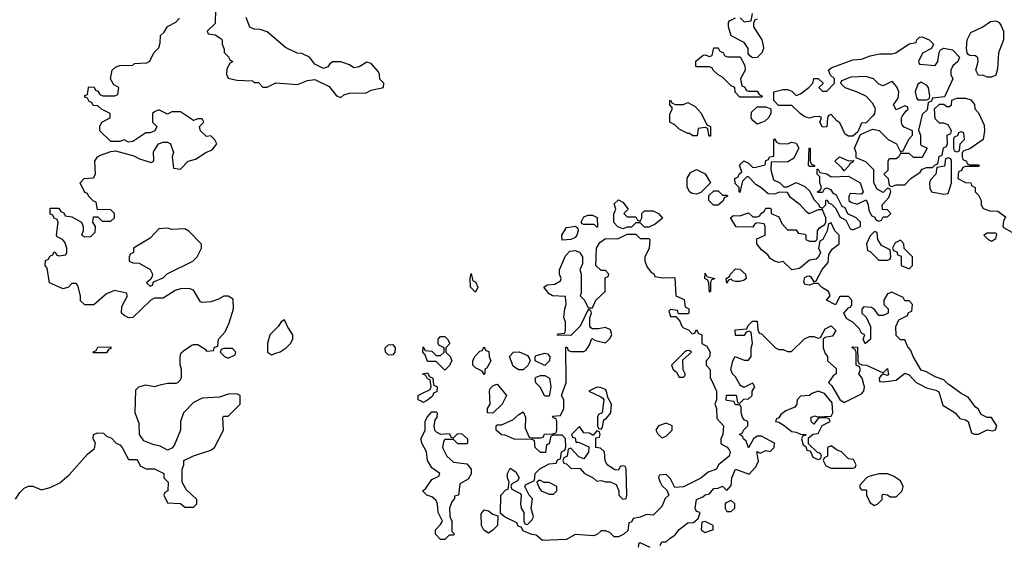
# Model space of a CAD drawing. Header units: inches. Extents: x 2348352 to 2479776, y 460422 to 613655.
# Tile 100 of 256: x 2418149 to 2422689, y 509263 to 511683. Entities that reach past the tile are written whole.
import ezdxf

# ---------------------------------------------------------------- set-up
doc = ezdxf.new("R2010")
doc.units = ezdxf.units.IN
doc.header["$MEASUREMENT"] = 0
for name, color, linetype in [('C4510', 7, 'Continuous'), ('C4511', 7, 'Continuous'), ('C4520', 7, 'Continuous'), ('C4521', 7, 'Continuous')]:
    doc.layers.add(name, color=color, linetype=linetype)

msp = doc.modelspace()

# ---------------------------------------------------------------- linework, layer by layer
at = {"layer": 'C4510', "color": 4}
for points, elevation in [([(2418130, 509472), (2418150, 509502), (2418170, 509522), (2418190, 509532), (2418210, 509532), (2418250, 509514), (2418290, 509524.7), (2418333.6, 509546.4), (2418376.5, 509583.5), (2418461.2, 509678.8), (2418494.6, 509705.4), (2418498, 509730), (2418488, 509750), (2418488.7, 509770), (2418510, 509778), (2418535.3, 509775.3), (2418550, 509762), (2418572.7, 509752.7), (2418594, 509730), (2418610, 509722), (2418622, 509710), (2418650, 509654), (2418690, 509654), (2418704.7, 509624.7), (2418731.6, 509611.6), (2418771.3, 509611.3), (2418814, 509590), (2418814, 509570), (2418834, 509550), (2418832, 509510), (2418818, 509502), (2418814, 509490), (2418830, 509454), (2418890, 509452), (2418910, 509434), (2418950, 509434), (2418966, 509450), (2418966, 509470), (2418916.4, 509516.4), (2418898, 509550), (2418898, 509610), (2418906, 509630), (2418906, 509650), (2418950, 509672), (2419030, 509698), (2419048, 509710), (2419088, 509790), (2419086, 509850), (2419090, 509854), (2419110, 509854), (2419166, 509910), (2419166, 509950), (2419150, 509958), (2419110, 509955.3), (2419070, 509942), (2418990, 509938), (2418950, 509918), (2418904.7, 509870), (2418891, 509830), (2418890.6, 509789.4), (2418861, 509719), (2418850, 509706), (2418830, 509698), (2418796.5, 509716.5), (2418763.1, 509723.1), (2418721.2, 509741.2), (2418702, 509770), (2418700.4, 509820.4), (2418682, 509870), (2418684.1, 509975.9), (2418698, 509990), (2418730, 509998.8), (2418770, 509991.3), (2418803.6, 510000)], 88), ([(2420000, 509923), (2419986, 509930), (2419986, 509950), (2420000, 509957)], 84), ([(2420000, 509746), (2419999, 509750), (2420000, 509752.1)], 84)]:
    msp.add_lwpolyline(points, dxfattribs=dict(at, elevation=elevation))
at = {"layer": 'C4511', "color": 4, "elevation": 88}
for points in [[(2419052, 511730), (2419050, 511666), (2419014, 511630), (2419018, 511618), (2419050, 511614), (2419076.9, 511596.9), (2419082, 511590), (2419082, 511570), (2419092, 511548), (2419092, 511532), (2419114, 511510), (2419118, 511498), (2419132, 511490), (2419118, 511482), (2419103.6, 511456.4), (2419102, 511430), (2419110, 511414), (2419150, 511404.7), (2419222, 511402), (2419230, 511394), (2419250, 511394), (2419270, 511372), (2419290, 511372), (2419330, 511392), (2419430, 511384.7), (2419476.5, 511403.5), (2419510, 511406.8), (2419575.3, 511375.3), (2419610, 511332), (2419630, 511324.7), (2419644, 511336), (2419670, 511344.7), (2419746, 511346), (2419770, 511358), (2419826, 511370), (2419828, 511390), (2419809.3, 511409.3), (2419808.7, 511430), (2419803.1, 511443.1), (2419770, 511482), (2419750, 511488), (2419714.4, 511465.6), (2419690, 511462), (2419670, 511475.3), (2419630, 511488.7), (2419591.6, 511488.4), (2419579.6, 511480.4), (2419570, 511466), (2419550, 511458), (2419510, 511478), (2419486, 511510), (2419450, 511528), (2419428.4, 511528.4), (2419374.6, 511554.6), (2419290, 511628), (2419258, 511638), (2419230, 511639), (2419210, 511648.7), (2419193.2, 511693.2)], [(2418803.6, 510000), (2418830, 510006.8), (2418870, 510006), (2418878, 510010), (2418890, 510022), (2418894.6, 510034.6), (2418895.3, 510070), (2418888.4, 510091.6), (2418888.4, 510131.6), (2418894, 510146), (2418904, 510156), (2418940.2, 510179.8), (2418950, 510184.7), (2418970, 510184.7), (2419003.6, 510163.6), (2419010, 510154), (2419042, 510158), (2419048, 510172), (2419062, 510178), (2419066, 510210), (2419096.4, 510243.6), (2419114.6, 510285.4), (2419135.3, 510350), (2419133.6, 510393.6), (2419110, 510408.7), (2419090, 510408.7), (2419066.4, 510393.6), (2419030, 510382), (2418990, 510378), (2418982, 510382), (2418950, 510435.3), (2418930, 510444), (2418890, 510442), (2418866.4, 510433.6), (2418810, 510398), (2418770, 510398), (2418754, 510390), (2418670.9, 510309.1), (2418650, 510308), (2418630, 510318), (2418618, 510330), (2418620.4, 510359.6), (2418646, 510410), (2418642, 510422), (2418585.4, 510434.6), (2418550, 510418), (2418491.6, 510368.4), (2418450, 510368), (2418430, 510386), (2418428.7, 510410), (2418416.4, 510456.4), (2418410, 510466), (2418390, 510466), (2418374, 510450), (2418350, 510442), (2418286, 510470), (2418276.4, 510536.4), (2418266, 510550), (2418267.3, 510572.7), (2418282, 510578), (2418287.3, 510592.7), (2418302, 510598), (2418307.3, 510612.7), (2418314, 510610), (2418318, 510598), (2418330, 510594), (2418362, 510598), (2418366, 510610), (2418366, 510630), (2418356.4, 510656.4), (2418346, 510670), (2418322, 510682), (2418318, 510690), (2418326, 510750), (2418322, 510762), (2418308, 510768), (2418302, 510782), (2418290, 510786), (2418290, 510814), (2418330, 510814), (2418338, 510798), (2418352.7, 510792.7), (2418358, 510778), (2418390, 510774), (2418434, 510750), (2418442, 510730), (2418442, 510710), (2418434, 510690), (2418450, 510682), (2418476.4, 510683.6), (2418496.4, 510703.6), (2418498, 510730), (2418486, 510750), (2418490, 510774), (2418510, 510774), (2418530, 510754), (2418570, 510754), (2418586, 510770), (2418586, 510790), (2418570, 510806), (2418507.3, 510807.3), (2418502, 510842), (2418490, 510846), (2418468, 510868), (2418462, 510882), (2418450, 510886), (2418428, 510930), (2418446, 510950), (2418490, 510954), (2418498, 510970), (2418495.3, 511030), (2418508, 511050), (2418520.9, 511059.1), (2418570, 511076), (2418590, 511078), (2418674.8, 511054.8), (2418701.4, 511041.4), (2418755.3, 511024.7), (2418768, 511032), (2418766.6, 511073.4), (2418789, 511110), (2418810, 511119.1), (2418830, 511118.8), (2418844.7, 511110), (2418858.8, 511070), (2418851.3, 511050), (2418858, 510998), (2418890, 510994), (2418926, 511030), (2418960.2, 511039.8), (2419008, 511070), (2419037.2, 511082.8), (2419058, 511110), (2419048.9, 511128.9), (2419030, 511148), (2419010, 511144), (2418982, 511170), (2418978, 511190), (2418998, 511210), (2418990, 511226), (2418970, 511226), (2418950, 511218), (2418890, 511258), (2418850, 511258), (2418830, 511248), (2418790, 511268), (2418770, 511258), (2418762, 511250), (2418762, 511210), (2418782, 511190), (2418772, 511170), (2418750, 511162), (2418730, 511162), (2418670, 511122), (2418650, 511119), (2418630, 511128.7), (2418610, 511122), (2418570, 511122), (2418518, 511170), (2418518, 511190), (2418528, 511210), (2418566, 511230), (2418566, 511250), (2418526, 511270), (2418510, 511286), (2418487.3, 511287.3), (2418482, 511302), (2418470, 511306), (2418462, 511322), (2418450, 511326), (2418450, 511334), (2418462, 511338), (2418466, 511370), (2418470, 511374), (2418492.7, 511372.7), (2418498, 511358), (2418510, 511354), (2418518, 511338), (2418532.7, 511332.7), (2418587.3, 511332.7), (2418602, 511338), (2418606, 511370), (2418583.1, 511383.1), (2418568, 511410), (2418575.3, 511450), (2418590, 511464.7), (2418610, 511472), (2418670, 511474), (2418678, 511482), (2418735.3, 511484.7), (2418748.4, 511491.6), (2418768, 511530), (2418790, 511554), (2418796.4, 511576.4), (2418798, 511610), (2418814.6, 511625.4), (2418830, 511652), (2418868.4, 511671.6), (2418886, 511690)]]:
    msp.add_lwpolyline(points, dxfattribs=at)
at = {"layer": 'C4511', "color": 4}
for points, elevation in [([(2418830, 510722), (2418790, 510718), (2418750, 510675.3), (2418674, 510630), (2418674, 510610), (2418658, 510602), (2418654, 510590), (2418654, 510570), (2418670, 510562), (2418699.6, 510559.6), (2418751.3, 510531.3), (2418762, 510510), (2418759.6, 510500.4), (2418754, 510486), (2418734, 510470), (2418750, 510454), (2418762, 510458), (2418766, 510474), (2418810, 510492), (2418828.7, 510511.3), (2418948, 510570), (2418968, 510590), (2418988, 510630), (2418987.3, 510647.3), (2418928.4, 510708.4), (2418910, 510718), (2418850, 510715.3)], 88), ([(2419370, 510298), (2419354, 510290), (2419342, 510270), (2419302, 510230), (2419292, 510190), (2419292, 510150), (2419310, 510138), (2419330, 510144.7), (2419350, 510151.3), (2419378, 510170), (2419398, 510190), (2419408.7, 510210), (2419408.7, 510230), (2419384.7, 510264.7)], 88), ([(2418490, 510146), (2418486, 510150), (2418502, 510158), (2418510, 510172), (2418570, 510174), (2418570, 510166), (2418558, 510162), (2418550, 510146)], 88), ([(2419130, 510166), (2419090, 510166), (2419078, 510162), (2419074, 510150), (2419094, 510130), (2419110, 510122), (2419142, 510138), (2419146, 510150)], 88), ([(2419850, 510135.3), (2419835.3, 510150), (2419834, 510170), (2419850, 510182.8), (2419870, 510184.7), (2419881, 510170), (2419878, 510150), (2419870, 510138)], 84)]:
    msp.add_lwpolyline(points, close=True, dxfattribs=dict(at, elevation=elevation))
at = {"layer": 'C4520', "color": 4, "elevation": 84}
for points in [[(2420057.7, 510000), (2420058, 509998), (2420074, 509990), (2420072.7, 509967.3), (2420058, 509962), (2420052.7, 509947.3), (2420030, 509928), (2420010, 509918), (2420000, 509923)], [(2420000, 509957), (2420042, 509978), (2420046, 509990), (2420044.8, 510000)], [(2420351.7, 510000), (2420394, 509950), (2420374, 509910), (2420330, 509868), (2420306, 509870), (2420306, 509890), (2420318, 509910), (2420315.3, 509970), (2420318, 509982), (2420330, 509994), (2420345, 510000)], [(2421348, 510000), (2421362, 509970), (2421362, 509930), (2421354, 509910), (2421362, 509890), (2421363.6, 509843.6), (2421394, 509810), (2421391.3, 509770), (2421382, 509750), (2421382, 509730), (2421384.7, 509724.7), (2421411.1, 509711.1), (2421419.8, 509699.8), (2421424.7, 509690), (2421421, 509670), (2421371.3, 509630), (2421362, 509610), (2421323.6, 509596.4), (2421290, 509569), (2421210, 509528.7), (2421170, 509526), (2421150, 509566), (2421130, 509586), (2421098, 509582), (2421094, 509570), (2421102, 509550), (2421110, 509534), (2421132.7, 509512.7), (2421142, 509490), (2421126, 509474), (2421110, 509438), (2421070, 509398), (2421039.6, 509400.4), (2421010, 509388), (2420978, 509382), (2420970, 509366), (2420958, 509362), (2420952.7, 509327.3), (2420934, 509310), (2420910, 509298), (2420890, 509298), (2420870, 509318), (2420850, 509326), (2420830, 509326), (2420814, 509310), (2420796.9, 509303.1), (2420710, 509308), (2420670, 509285.2), (2420560.4, 509280.4), (2420530, 509306), (2420510, 509308), (2420470, 509326), (2420462, 509342), (2420447.3, 509347.3), (2420442, 509362), (2420388, 509388), (2420366, 509406), (2420368, 509490), (2420390, 509514), (2420402, 509518), (2420406, 509550), (2420398, 509570), (2420398, 509590), (2420410, 509614), (2420436.9, 509596.9), (2420452, 509570), (2420443.6, 509556.4), (2420418, 509542), (2420414, 509530), (2420418, 509518), (2420458, 509498), (2420462, 509490), (2420458, 509450), (2420462, 509430), (2420474, 509410), (2420474, 509370), (2420478, 509358), (2420490, 509354), (2420510, 509374), (2420518, 509390), (2420508, 509428), (2420513.6, 509473.6), (2420498, 509490), (2420478, 509530), (2420482, 509538), (2420522, 509558), (2420526, 509590), (2420548, 509612), (2420590, 509634), (2420622, 509638), (2420630, 509654), (2420642, 509658), (2420648, 509690), (2420662, 509698), (2420667.3, 509712.7), (2420666, 509750), (2420650, 509766), (2420610, 509766), (2420598, 509762), (2420590, 509726), (2420578, 509722), (2420572.7, 509687.3), (2420550, 509686), (2420526, 509710), (2420522, 509742), (2420510, 509746), (2420428.9, 509748.9), (2420387.3, 509767.3), (2420370, 509768), (2420346, 509790), (2420346, 509810), (2420350, 509814), (2420370, 509814), (2420423.1, 509836.9), (2420450, 509862), (2420470, 509874), (2420482, 509850), (2420479.6, 509799.6), (2420498, 509758), (2420510, 509754), (2420550, 509754), (2420562, 509758), (2420568.4, 509771.6), (2420607.3, 509772.7), (2420622, 509778), (2420626, 509790), (2420626, 509830), (2420622, 509842), (2420610, 509846), (2420606, 509854), (2420642, 509858), (2420658, 509890), (2420658, 509930), (2420648, 509950), (2420665.2, 510000)], [(2420596.5, 510000), (2420598, 509990), (2420590, 509946), (2420570, 509946), (2420548.4, 509988.4), (2420536.8, 510000)], [(2421102, 509258), (2421110, 509274), (2421130, 509274), (2421148, 509292), (2421170, 509304.7), (2421190, 509331), (2421230, 509362), (2421256.4, 509363.6), (2421278, 509382), (2421286, 509410), (2421270, 509415.3), (2421263.7, 509430), (2421269.5, 509470.5), (2421298.3, 509481.7), (2421310, 509491), (2421330, 509496), (2421350, 509521), (2421370, 509522), (2421390, 509532), (2421410, 509512), (2421430, 509534), (2421433.2, 509570), (2421449.5, 509610.5), (2421512.5, 509587.5), (2421541.5, 509618.5), (2421555.5, 509644.5), (2421548.4, 509691.6), (2421563.6, 509683.6), (2421590, 509696), (2421610, 509692), (2421628, 509710), (2421628.7, 509730), (2421570, 509762), (2421550, 509762), (2421532, 509750), (2421510, 509708.7), (2421499, 509739), (2421486, 509750), (2421482, 509762), (2421468, 509770), (2421482, 509778), (2421486, 509790), (2421506, 509810), (2421506, 509830), (2421490, 509838), (2421482, 509850), (2421475.3, 509870), (2421475.3, 509895.3), (2421470, 509906), (2421450, 509906), (2421442, 509922), (2421410, 509926), (2421406, 509930), (2421408, 509952), (2421452, 509952), (2421458, 509918), (2421470, 509914), (2421487.3, 509932.7), (2421510, 509934), (2421526, 509950), (2421526, 509970), (2421538, 509990), (2421533, 510000)], [(2421516.3, 510000), (2421487.3, 509987.3), (2421470, 509998), (2421468.9, 510000)], [(2421888, 510000), (2421894, 509994), (2421930.7, 509930.7), (2421950, 509918), (2422030, 509958), (2422042, 509970), (2422044, 509990), (2422041.3, 510000)], [(2422300.9, 510000), (2422330, 509984.7), (2422374, 509974), (2422386.8, 509966.8), (2422405.4, 509905.4), (2422462, 509870), (2422484, 509844), (2422510, 509838), (2422522, 509830), (2422538, 509778), (2422550, 509771.3), (2422570, 509771.3), (2422610, 509791.3), (2422634, 509786), (2422648.4, 509791.6), (2422655.3, 509810), (2422630, 509848), (2422610, 509848), (2422582, 509862), (2422568.4, 509888.4), (2422556.4, 509896.4), (2422522, 509942), (2422490, 509959), (2422432.8, 510000)], [(2420000, 509752.1), (2420018, 509790), (2420018, 509830), (2420028, 509850), (2420050, 509874), (2420070, 509874), (2420074, 509870), (2420072, 509850), (2420063.6, 509836.4), (2420058, 509810), (2420062, 509790), (2420070, 509782), (2420090, 509772), (2420130, 509774), (2420138, 509758), (2420150, 509754), (2420170, 509774), (2420187.3, 509772.7), (2420214, 509750), (2420214, 509730), (2420210, 509726), (2420170, 509726), (2420150, 509746), (2420110, 509746), (2420103.6, 509736.4), (2420098, 509710), (2420118, 509670), (2420150, 509642), (2420210, 509634), (2420231.3, 509610), (2420231.1, 509588.9), (2420216.9, 509563.1), (2420178, 509542), (2420172, 509490), (2420154, 509486), (2420154, 509474), (2420141, 509459), (2420131.3, 509430), (2420131.6, 509391.6), (2420142, 509370), (2420142, 509322), (2420154, 509310), (2420150, 509306), (2420130, 509306), (2420110, 509286), (2420090, 509286), (2420066, 509310), (2420066, 509330), (2420090, 509354), (2420098, 509370), (2420078, 509410), (2420075.3, 509450), (2420070, 509466), (2420050, 509482), (2420026, 509490), (2420006, 509510), (2420020.4, 509519.6), (2420050, 509562), (2420082, 509578), (2420086, 509590), (2420050, 509615.3), (2420029.2, 509650), (2420024, 509690), (2420004, 509730), (2420000, 509746)], [(2421002, 509250), (2421006, 509270), (2421009, 509271), (2421054, 509250)]]:
    msp.add_lwpolyline(points, dxfattribs=at)
for points in [[(2420810, 509988), (2420774, 509970), (2420825.4, 509945.4), (2420838, 509938), (2420842, 509930), (2420834, 509870), (2420818, 509862), (2420814, 509850), (2420814, 509810), (2420818, 509798), (2420830, 509794), (2420836.4, 509803.6), (2420842, 509838), (2420854.6, 509845.4), (2420875.3, 509870), (2420878, 509910), (2420860.4, 509940.4), (2420855.3, 509970), (2420850, 509978), (2420827.3, 509987.3)], [(2421830, 509969), (2421801, 509959), (2421790, 509949), (2421750, 509946), (2421734, 509930), (2421732, 509910), (2421723.6, 509896.4), (2421681, 509879), (2421658, 509862), (2421650, 509846), (2421638, 509842), (2421634, 509830), (2421650, 509826.8), (2421670, 509814.8), (2421710, 509784), (2421730, 509781), (2421750, 509771.3), (2421774, 509770), (2421774, 509766), (2421758, 509762), (2421754, 509750), (2421762, 509722), (2421774, 509714), (2421778, 509698), (2421794, 509694), (2421805.4, 509665.4), (2421830, 509654), (2421842, 509658), (2421846, 509670), (2421842, 509682), (2421827.3, 509687.3), (2421786, 509726), (2421786, 509754), (2421808.4, 509771.6), (2421830, 509774), (2421848.4, 509811.6), (2421886, 509830), (2421882, 509842), (2421867.3, 509847.3), (2421832.7, 509847.3), (2421810, 509818), (2421798, 509830), (2421798, 509850), (2421815.3, 509855.3), (2421828.4, 509851.6), (2421890, 509854), (2421898, 509870), (2421895.3, 509915.3), (2421859.3, 509959.3)], [(2420730, 509806), (2420694, 509770), (2420698, 509758), (2420710, 509754), (2420714, 509734), (2420726, 509734), (2420772.7, 509712.7), (2420771.6, 509688.4), (2420750, 509658), (2420727.3, 509667.3), (2420690, 509706), (2420678, 509702), (2420674, 509670), (2420658, 509662), (2420654, 509650), (2420658, 509638), (2420670, 509634), (2420690, 509614), (2420732.7, 509612.7), (2420754, 509590), (2420794, 509570), (2420810, 509554), (2420830, 509558), (2420850, 509551.3), (2420871.1, 509551.1), (2420899.8, 509539.8), (2420912, 509510), (2420912, 509490), (2420930, 509472), (2420946, 509474), (2420948, 509490), (2420946, 509610), (2420942, 509622), (2420930, 509626), (2420918, 509622), (2420910, 509606), (2420892.7, 509607.3), (2420858, 509630), (2420848, 509650), (2420846, 509690), (2420827.3, 509707.3), (2420806, 509710), (2420806, 509754), (2420822, 509758), (2420826, 509770), (2420822, 509782), (2420810, 509786), (2420794, 509766), (2420790, 509766), (2420776.4, 509776.4), (2420750, 509778)], [(2421130, 509822), (2421094, 509810), (2421082, 509790), (2421090, 509774), (2421110, 509754), (2421130, 509762), (2421158, 509790), (2421158, 509810)], [(2421890, 509718), (2421874, 509710), (2421874, 509670), (2421858, 509662), (2421854, 509650), (2421865.4, 509625.4), (2421890, 509614), (2421990, 509614), (2422002, 509618), (2422006, 509630), (2421994, 509654), (2421970, 509658), (2421938, 509690), (2421918, 509698)], [(2422150, 509588), (2422110, 509588), (2422063.6, 509576.4), (2422054, 509570), (2422023.6, 509536.4), (2422023.6, 509523.6), (2422030, 509514), (2422050, 509514), (2422054, 509510), (2422054, 509490), (2422070, 509454), (2422090, 509442), (2422106, 509450), (2422126, 509470), (2422126, 509490), (2422130, 509494), (2422150, 509492), (2422162, 509482), (2422190, 509482), (2422218, 509510), (2422222, 509530), (2422210, 509555.3), (2422178, 509578)], [(2420550, 509558), (2420542, 509558), (2420534, 509550), (2420543.6, 509523.6), (2420554, 509510), (2420590, 509494), (2420610, 509494), (2420626, 509510), (2420626, 509530), (2420590, 509548), (2420568, 509548)], [(2421430, 509466), (2421404.7, 509455.3), (2421402, 509450), (2421402, 509430), (2421410, 509414), (2421430, 509414), (2421446, 509430), (2421446, 509450)], [(2420310, 509315.3), (2420288.9, 509328.9), (2420278, 509350), (2420276.4, 509403.6), (2420290, 509422), (2420310, 509418), (2420330, 509402), (2420354, 509394), (2420352, 509350), (2420330, 509328)], [(2421310, 509368), (2421294, 509366), (2421292, 509330), (2421310, 509318), (2421330, 509324.7), (2421346, 509330), (2421346, 509350)]]:
    msp.add_lwpolyline(points, close=True, dxfattribs=at)
at = {"layer": 'C4521', "color": 4, "elevation": 84}
for points in [[(2421471.3, 511691.3), (2421490, 511674), (2421522, 511678), (2421528.4, 511711.6)], [(2421550, 511686), (2421538, 511682), (2421532.7, 511667.3), (2421532, 511650), (2421570.9, 511590.9), (2421576.9, 511563.1), (2421578, 511550), (2421571.3, 511530), (2421550, 511508.7), (2421528, 511508), (2421516.4, 511516.4), (2421508, 511528), (2421508, 511550), (2421490, 511578), (2421429, 511609), (2421418, 511650), (2421418, 511670), (2421422, 511678), (2421450, 511691.3)], [(2422432.8, 510000), (2422430, 510002), (2422410, 510022), (2422370, 510035.3), (2422330, 510059), (2422306, 510066), (2422269.3, 510129.3), (2422258, 510158), (2422249.1, 510169.1), (2422246, 510170), (2422230, 510206), (2422210, 510206), (2422190, 510226), (2422188.4, 510268.4), (2422202, 510298), (2422242, 510318), (2422247.3, 510332.7), (2422262, 510338), (2422266, 510370), (2422250, 510386), (2422230, 510386), (2422222, 510402), (2422170, 510426), (2422150, 510418), (2422134, 510390), (2422134, 510370), (2422154, 510350), (2422154, 510330), (2422130, 510318), (2422110, 510318), (2422090, 510346), (2422076.4, 510356.4), (2422042, 510358), (2422032.7, 510347.3), (2422032, 510330), (2422051.3, 510311.3), (2422071.6, 510268.4), (2422071.3, 510210), (2422048, 510188), (2422038, 510210), (2422046, 510230), (2422030, 510238), (2422019.3, 510259.3), (2421990, 510288.7), (2421963.1, 510303.1), (2421948.9, 510328.9), (2421970, 510354), (2421982, 510358), (2421986, 510370), (2421986, 510390), (2421970, 510406), (2421930, 510406), (2421910, 510368.7), (2421868.7, 510390), (2421886, 510410), (2421878, 510430), (2421846, 510450), (2421830, 510466), (2421810, 510466), (2421790, 510458), (2421770, 510462), (2421764, 510476), (2421770, 510494), (2421780.4, 510499.6), (2421790, 510502), (2421796.9, 510496.9), (2421810, 510474), (2421822, 510478), (2421848.4, 510531.6), (2421876.4, 510563.6), (2421880.4, 510599.6), (2421894.6, 510625.4), (2421928, 510650), (2421928, 510690), (2421908, 510710), (2421890, 510746), (2421878, 510742), (2421872, 510710), (2421852, 510670), (2421838, 510662), (2421832, 510630), (2421842, 510610), (2421830, 510586), (2421822, 510578), (2421790, 510574), (2421744.7, 510535.3), (2421710, 510528.7), (2421670, 510568), (2421650, 510564), (2421629.3, 510569.3), (2421610, 510582), (2421599.3, 510599.3), (2421570, 510622), (2421548, 510650), (2421548, 510672), (2421586, 510690), (2421586, 510730), (2421582, 510742), (2421550, 510746), (2421538, 510742), (2421530, 510726), (2421452.7, 510727.3), (2421426, 510770), (2421440.4, 510779.6), (2421470, 510778), (2421510, 510792), (2421530, 510774), (2421550, 510774), (2421562, 510778), (2421566, 510790), (2421582, 510798), (2421590, 510814), (2421610, 510814), (2421614, 510810), (2421614, 510790), (2421650, 510774), (2421663.6, 510743.6), (2421690, 510714), (2421730, 510714), (2421738, 510698), (2421770, 510694), (2421774, 510690), (2421774, 510670), (2421790, 510662), (2421818, 510662), (2421826, 510670), (2421828, 510710), (2421836.4, 510723.6), (2421862, 510738), (2421866, 510750), (2421866, 510770), (2421850, 510806), (2421830, 510806), (2421788.4, 510788.4), (2421776.4, 510796.4), (2421748, 510830), (2421703.1, 510863.1), (2421690, 510886), (2421652.7, 510887.3), (2421630, 510878), (2421600.4, 510880.4), (2421566, 510910), (2421543.1, 510923.1), (2421510, 510958), (2421502, 510958), (2421482, 510938), (2421470, 510886), (2421466, 510890), (2421466, 510910), (2421448.4, 510928.4), (2421446, 510950), (2421462, 510958), (2421466, 510970), (2421478, 510982), (2421468.4, 511011.6), (2421487.3, 511032.7), (2421510, 511022), (2421530, 511002), (2421543.6, 511003.6), (2421586, 511014), (2421590, 511034), (2421602, 511038), (2421606, 511050), (2421626, 511054), (2421626, 511130), (2421630, 511134), (2421638, 511118), (2421652.7, 511112.7), (2421690, 511111.3), (2421710, 511118), (2421730, 511114), (2421742, 511090), (2421716.9, 511043.1), (2421691.6, 511028.4), (2421614, 511026), (2421612, 510990), (2421624.7, 510944.7), (2421654, 510930), (2421672.7, 510912.7), (2421690, 510912), (2421730, 510932), (2421770, 510914), (2421792.7, 510892.7), (2421810, 510854), (2421832.7, 510832.7), (2421838, 510818), (2421850, 510814), (2421866, 510830), (2421866, 510850), (2421872.7, 510852.7), (2421878, 510838), (2421892.7, 510832.7), (2421912.7, 510812.7), (2421930, 510774), (2421958, 510758), (2421978, 510718), (2421990, 510714), (2422026, 510730), (2422026, 510750), (2422006, 510770), (2421967.3, 510787.3), (2421955.3, 510815.3), (2421942, 510822), (2421914.6, 510874.6), (2421902, 510882), (2421890, 510898), (2421870, 510906), (2421858, 510902), (2421850, 510886), (2421830, 510886), (2421826, 510890), (2421842, 510898), (2421846, 510910), (2421838, 510930), (2421838, 510958), (2421826, 510970), (2421826, 510994), (2421830, 510994), (2421838, 510978), (2421870, 510972), (2421890, 510958), (2421970, 510962), (2422024.7, 510930), (2422038, 510890), (2422030, 510878), (2421978, 510882), (2421972, 510870), (2421972, 510850), (2421981, 510841), (2422010, 510832), (2422052.7, 510852.7), (2422062, 510830), (2422063.6, 510803.6), (2422078, 510778), (2422092.7, 510772.7), (2422098, 510758), (2422110, 510754), (2422122, 510758), (2422130, 510774), (2422150, 510774), (2422166, 510790), (2422150, 510806), (2422127.3, 510807.3), (2422126, 510830), (2422156.4, 510863.6), (2422166, 510890), (2422162, 510902), (2422150, 510906), (2422130, 510886), (2422102, 510902), (2422088, 510930), (2422088, 510990), (2422050, 511028), (2422006, 511046), (2422006, 511070), (2421998, 511090), (2422026, 511154), (2422082, 511178), (2422111.6, 511171.6), (2422154, 511130), (2422191.3, 511111.3), (2422210, 511074), (2422222, 511078), (2422248.4, 511131.6), (2422266, 511150), (2422266, 511170), (2422227.3, 511187.3), (2422218, 511198), (2422215.3, 511210), (2422215.3, 511230), (2422220.2, 511239.8), (2422236.4, 511263.6), (2422246, 511270), (2422242, 511282), (2422230, 511286), (2422190, 511268), (2422178, 511290), (2422199, 511321), (2422202, 511350), (2422193.6, 511373.6), (2422175.3, 511395.3), (2422170, 511398), (2422130, 511378), (2422110, 511386), (2422086, 511410), (2422050, 511422), (2421982, 511418), (2421938, 511402), (2421934, 511390), (2421954, 511370), (2422011.1, 511351.1), (2422051.3, 511331.3), (2422079.8, 511299.8), (2422094, 511274), (2422090.8, 511249.2), (2422082, 511238), (2422052.7, 511207.3), (2422030, 511206), (2422014, 511166), (2421990, 511146), (2421970, 511146), (2421955.3, 511155.3), (2421930, 511208), (2421916.4, 511216.4), (2421890, 511246), (2421878, 511242), (2421874, 511230), (2421871.3, 511188.7), (2421850, 511188), (2421838, 511210), (2421846, 511230), (2421836.4, 511236.4), (2421810, 511235.3), (2421790, 511228.7), (2421770, 511235.3), (2421748, 511250), (2421710, 511288), (2421648, 511288), (2421626, 511310), (2421626, 511350), (2421670, 511362), (2421690, 511362), (2421710, 511354), (2421730, 511334), (2421750, 511342), (2421788, 511370), (2421806, 511390), (2421810, 511411.3), (2421831.3, 511411.3), (2421852.7, 511392.7), (2421852.7, 511387.3), (2421834, 511370), (2421850, 511354), (2421870, 511354), (2421906, 511390), (2421906, 511410), (2421887.3, 511427.3), (2421878, 511450), (2421890, 511462), (2421990, 511498), (2422030, 511501), (2422070, 511516), (2422114.6, 511525.4), (2422170, 511526), (2422189.1, 511530.9), (2422250, 511572), (2422282, 511578), (2422286, 511590), (2422298, 511602), (2422310, 511604.7), (2422342, 511590), (2422362, 511570), (2422354, 511550), (2422311.6, 511528.4), (2422294, 511490), (2422298, 511478), (2422370, 511472), (2422382, 511490), (2422388, 511532), (2422395.3, 511544.7), (2422410, 511552), (2422450, 511544.7), (2422482, 511510), (2422474, 511490), (2422452, 511470), (2422442, 511450), (2422442, 511430), (2422452, 511410), (2422412.7, 511327.3), (2422358, 511322), (2422352.7, 511307.3), (2422338, 511302), (2422332.7, 511267.3), (2422310, 511246), (2422294, 511174), (2422302, 511150), (2422302, 511110), (2422304.7, 511104.7), (2422334, 511090), (2422310, 511048), (2422270, 511048), (2422250, 511066), (2422210, 511066), (2422202, 511050), (2422190, 511042), (2422158, 511042), (2422152, 511030), (2422151.6, 510988.4), (2422134, 510970), (2422154, 510950), (2422158, 510918), (2422170, 510914), (2422190, 510922), (2422230, 510922), (2422258, 510950), (2422300.4, 510979.6), (2422310, 510994), (2422330, 511002), (2422358, 511002), (2422370, 511014), (2422382, 511018), (2422388.4, 511051.6), (2422402, 511058), (2422408.4, 511091.6), (2422422, 511098), (2422427.3, 511112.7), (2422426, 511150), (2422442, 511158), (2422446, 511170), (2422430, 511198), (2422410, 511206), (2422390, 511206), (2422370, 511226), (2422367.3, 511272.7), (2422390, 511294), (2422410, 511294), (2422423.6, 511283.6), (2422436.4, 511283.6), (2422446, 511290), (2422447.3, 511312.7), (2422470, 511322), (2422510, 511322), (2422534, 511314), (2422552, 511292), (2422552.7, 511272.7), (2422570, 511254), (2422596.9, 511196.9), (2422598, 511170), (2422592, 511130), (2422530, 511088), (2422502, 511078), (2422494, 511070), (2422494, 511050), (2422498, 511038), (2422514, 511030), (2422518, 511018), (2422530, 511014), (2422570, 511014), (2422574, 511010), (2422570, 511006), (2422510, 511006), (2422498, 511002), (2422492, 510988), (2422478, 510982), (2422474, 510950), (2422510, 510932), (2422534, 510930), (2422538, 510918), (2422554, 510910), (2422554, 510890), (2422570, 510874), (2422582, 510850), (2422582, 510830), (2422591.6, 510811.6), (2422622, 510802), (2422659.6, 510799.6), (2422694, 510774), (2422685.4, 510754.6), (2422682, 510730), (2422684.7, 510724.7), (2422723.6, 510703.6)], [(2420665.2, 510000), (2420668.7, 510010), (2420667.3, 510172.7), (2420672.7, 510172.7), (2420678, 510158), (2420692.7, 510152.7), (2420750, 510152), (2420760.4, 510159.6), (2420776.4, 510183.6), (2420787.3, 510212.7), (2420803.6, 510203.6), (2420850, 510192), (2420870, 510212), (2420879, 510230), (2420873.2, 510253.2), (2420850, 510264), (2420818, 510258), (2420790, 510258), (2420782, 510262), (2420778, 510270), (2420778, 510310), (2420786, 510330), (2420782, 510342), (2420770, 510346), (2420734, 510270), (2420690, 510226), (2420627.3, 510227.3), (2420630, 510234), (2420662, 510238), (2420666, 510250), (2420666, 510290), (2420658, 510310), (2420662, 510350), (2420668.7, 510370), (2420666, 510406), (2420606, 510410), (2420590, 510418), (2420566, 510450), (2420580.4, 510459.6), (2420616.4, 510463.6), (2420642, 510478), (2420646, 510490), (2420638, 510510), (2420638, 510530), (2420666.3, 510593.7), (2420685.2, 510614.8), (2420710, 510618), (2420731, 510611), (2420744.7, 510590), (2420743.6, 510556.4), (2420732, 510530), (2420738, 510510), (2420738, 510422), (2420734, 510410), (2420754, 510390), (2420770, 510354), (2420790, 510354), (2420806, 510390), (2420848, 510430), (2420848, 510492), (2420862, 510498), (2420866, 510510), (2420850, 510526), (2420830, 510526), (2420806, 510550), (2420808, 510630), (2420824, 510656), (2420850, 510674), (2420907.3, 510672.7), (2420950, 510694), (2420990, 510694), (2421010, 510674), (2421050, 510674), (2421054, 510670), (2421052, 510630), (2421031.6, 510588.4), (2421031.3, 510570), (2421042, 510542), (2421059.6, 510519.6), (2421074, 510510), (2421078, 510498), (2421112.7, 510492.7), (2421170, 510494), (2421174, 510410), (2421212.7, 510392.7), (2421218, 510358), (2421234, 510350), (2421234, 510330), (2421230, 510326), (2421186, 510326), (2421182, 510342), (2421150, 510346), (2421142, 510338), (2421150, 510314), (2421174, 510314), (2421192.7, 510292.7), (2421202, 510270), (2421210, 510262), (2421232.7, 510252.7), (2421250, 510234), (2421262, 510238), (2421270, 510254), (2421278, 510238), (2421294, 510230), (2421294, 510190), (2421316.9, 510176.9), (2421332, 510150), (2421330, 510126), (2421314, 510110), (2421314, 510090), (2421332, 510070), (2421332.7, 510032.7), (2421348, 510000)], [(2421468.9, 510000), (2421450, 510035.3), (2421435.3, 510050), (2421428.7, 510070), (2421438, 510110), (2421448, 510130), (2421490, 510112), (2421510, 510112), (2421522, 510130), (2421522, 510170), (2421528, 510190), (2421522, 510242), (2421510, 510246), (2421498, 510242), (2421490, 510226), (2421450, 510226), (2421447.3, 510252.7), (2421502, 510258), (2421507.3, 510272.7), (2421527.3, 510292.7), (2421550, 510292), (2421552.7, 510252.7), (2421558, 510238), (2421570, 510234), (2421634, 510170), (2421650, 510162), (2421670, 510162), (2421690, 510152), (2421707.3, 510152.7), (2421768.4, 510211.6), (2421790, 510222), (2421810, 510222), (2421830, 510214), (2421842, 510218), (2421863.1, 510256.9), (2421890.4, 510270.4), (2421912, 510250), (2421897.3, 510222.7), (2421862, 510218), (2421854, 510210), (2421854, 510170), (2421863.6, 510143.6), (2421874, 510130), (2421874, 510110), (2421914, 510074), (2421914, 510050), (2421899.6, 510040.4), (2421878, 510010), (2421888, 510000)], [(2422041.3, 510000), (2422033.2, 510030), (2422018, 510050), (2422026, 510070), (2422022, 510082), (2422006, 510090), (2422006, 510150), (2422002, 510162), (2421988, 510170), (2421990, 510174), (2422012, 510172), (2422014, 510110), (2422018, 510098), (2422031.6, 510091.6), (2422054, 510090), (2422130, 510054), (2422150, 510074), (2422154.4, 510045.6), (2422150, 510042), (2422130, 510048), (2422119.6, 510040.4), (2422112, 510030), (2422114, 510014), (2422130, 510012), (2422190, 510021), (2422230, 510052), (2422250, 510044.7), (2422282, 510010), (2422300.9, 510000)], [(2420044.8, 510000), (2420042, 510022), (2420030, 510026), (2420022, 510042), (2420006, 510050), (2420030, 510054), (2420038, 510038), (2420054, 510030), (2420057.7, 510000)], [(2420536.8, 510000), (2420528.4, 510008.4), (2420526, 510030), (2420530, 510034), (2420550, 510042), (2420570, 510042), (2420592, 510030), (2420596.5, 510000)], [(2420345, 510000), (2420350, 510002), (2420351.7, 510000)], [(2421533, 510000), (2421530, 510006), (2421516.3, 510000)]]:
    msp.add_lwpolyline(points, dxfattribs=at)
for points in [[(2422610, 511418), (2422590, 511428), (2422570, 511426), (2422558, 511450), (2422568, 511490), (2422567.3, 511507.3), (2422556.4, 511516.4), (2422530, 511518), (2422523.1, 511523.1), (2422518, 511530), (2422515.3, 511550), (2422518, 511590), (2422535.3, 511624.7), (2422590, 511651), (2422625.6, 511674.4), (2422650, 511678.8), (2422664.7, 511670), (2422674.4, 511654.4), (2422684.7, 511630), (2422686, 511610), (2422686, 511590), (2422662, 511530), (2422656.9, 511456.9), (2422650, 511428), (2422630, 511418)], [(2421510, 511354), (2421550, 511354), (2421558, 511338), (2421574, 511330), (2421570, 511326), (2421470, 511326), (2421448.4, 511348.4), (2421446, 511370), (2421430, 511378), (2421390, 511418), (2421368, 511430), (2421346, 511450), (2421342, 511462), (2421330, 511466), (2421270, 511466), (2421266, 511470), (2421267.3, 511492.7), (2421300.4, 511519.6), (2421310, 511522), (2421330, 511514), (2421342, 511518), (2421350, 511554), (2421370, 511554), (2421378, 511538), (2421394, 511530), (2421398, 511518), (2421412.7, 511512.7), (2421471.6, 511511.6), (2421492, 511472), (2421494, 511450), (2421472, 511410), (2421478, 511378), (2421492.7, 511372.7), (2421498, 511358)], [(2422305.4, 511394.6), (2422290, 511386), (2422278, 511350), (2422283.6, 511323.6), (2422290, 511314), (2422330, 511314), (2422342, 511318), (2422346, 511330), (2422339, 511370), (2422330, 511382)], [(2421210, 511292), (2421230, 511302), (2421263.6, 511283.6), (2421291.6, 511251.6), (2421318, 511198), (2421334, 511190), (2421334, 511146), (2421330, 511146), (2421326, 511150), (2421322, 511182), (2421310, 511186), (2421278, 511182), (2421272.7, 511147.3), (2421252.7, 511147.3), (2421238, 511158), (2421230, 511158), (2421190, 511178), (2421170, 511198), (2421146, 511210), (2421147.3, 511247.3), (2421158, 511270), (2421158, 511278), (2421146, 511290), (2421146, 511310), (2421150, 511312), (2421158, 511298), (2421172.7, 511292.7)], [(2421550, 511202), (2421530, 511218), (2421522, 511230), (2421524, 511256), (2421550, 511282), (2421590, 511282), (2421612.7, 511272.7), (2421612, 511250), (2421602, 511230), (2421585.4, 511214.6), (2421570, 511208.7)], [(2422490, 511166), (2422478, 511162), (2422472.7, 511147.3), (2422458, 511142), (2422454, 511130), (2422454, 511090), (2422458, 511078), (2422470, 511074), (2422482, 511078), (2422486, 511110), (2422506, 511130), (2422502, 511162)], [(2421790, 511006), (2421786, 511010), (2421788.7, 511091.3), (2421794, 511090), (2421794, 511030), (2421798, 511018), (2421814, 511010), (2421814, 511006), (2421810, 511006)], [(2421970, 511032), (2421994, 511034), (2421990, 511026), (2421978, 511022), (2421974, 511010), (2421950, 510986), (2421940.4, 511000.4), (2421908, 511030), (2421928.9, 511051.1)], [(2422430, 511046), (2422418, 511042), (2422412.7, 511007.3), (2422378, 511002), (2422374, 510970), (2422350, 510946), (2422344.7, 510930), (2422345.4, 510905.4), (2422354, 510890), (2422410, 510878), (2422430, 510882), (2422446, 510930), (2422446, 511030), (2422442, 511042)], [(2421270, 510878), (2421250, 510882), (2421238, 510890), (2421227.3, 510912.7), (2421227.3, 510952.7), (2421242, 510978), (2421270, 510992), (2421310, 510972), (2421334, 510930), (2421290, 510886)], [(2421390, 510874), (2421410, 510874), (2421414, 510870), (2421398, 510862), (2421392.7, 510847.3), (2421370, 510828), (2421348.4, 510828.4), (2421326, 510850), (2421327.3, 510872.7), (2421350, 510894), (2421370, 510894)], [(2420950, 510774), (2420990, 510774), (2420998, 510758), (2421010, 510754), (2421018, 510770), (2421018, 510790), (2421030, 510802), (2421070, 510802), (2421094, 510790), (2421112.7, 510767.3), (2421079.8, 510740.2), (2421050, 510726), (2421030, 510726), (2421010, 510746), (2420990, 510746), (2420970, 510726), (2420950, 510726), (2420930, 510718), (2420907.3, 510727.3), (2420888, 510748), (2420888.4, 510788.4), (2420898, 510810), (2420890, 510834), (2420910, 510852), (2420930, 510842), (2420954, 510810), (2420934, 510790)], [(2420810, 510726), (2420798, 510738), (2420750, 510738), (2420742, 510742), (2420738, 510750), (2420750, 510774), (2420770, 510782), (2420790, 510782), (2420811.1, 510771.1), (2420814, 510726)], [(2420650, 510666), (2420648.7, 510690), (2420670, 510724.7), (2420711.6, 510731.6), (2420722, 510722), (2420724.7, 510710), (2420718, 510690), (2420710, 510678), (2420690, 510668.7)], [(2422090, 510706), (2422070, 510686), (2422054, 510650), (2422058, 510618), (2422070, 510614), (2422110, 510574), (2422150, 510574), (2422162, 510578), (2422166, 510590), (2422162, 510622), (2422122, 510642), (2422106, 510670), (2422102, 510702)], [(2422210, 510666), (2422185.4, 510654.6), (2422174, 510630), (2422178, 510618), (2422192.7, 510612.7), (2422198, 510598), (2422212.7, 510592.7), (2422214, 510550), (2422250, 510534), (2422266, 510550), (2422266, 510590), (2422227.3, 510627.3), (2422226, 510650)], [(2422650, 510698), (2422610, 510698), (2422594, 510690), (2422614, 510670), (2422630, 510662), (2422650, 510674), (2422654.6, 510694.6)], [(2421450, 510475.3), (2421438, 510478), (2421430, 510486), (2421418, 510482), (2421410, 510468), (2421406, 510490), (2421422, 510498), (2421426, 510510), (2421450, 510534), (2421470, 510532), (2421496, 510510), (2421498, 510490), (2421490, 510482), (2421470, 510475.3)], [(2420250, 510426), (2420228, 510450), (2420226, 510490), (2420230, 510512), (2420238, 510478), (2420250, 510474), (2420262, 510450)], [(2421330, 510426), (2421327.3, 510467.3), (2421322, 510482), (2421308, 510490), (2421310, 510514), (2421318, 510498), (2421354, 510490), (2421338, 510482), (2421334, 510470), (2421334, 510430)], [(2420110, 510066), (2420070, 510106), (2420030, 510106), (2420018, 510138), (2420008, 510150), (2420010, 510174), (2420018, 510158), (2420050, 510154), (2420070, 510134), (2420090, 510134), (2420106, 510150), (2420106, 510170), (2420082, 510182), (2420078, 510190), (2420078, 510210), (2420090, 510222), (2420110, 510222), (2420122, 510210), (2420132, 510190), (2420114, 510170), (2420114, 510150), (2420134, 510130), (2420142, 510110), (2420130, 510086)], [(2420290, 510046), (2420282, 510062), (2420250, 510078), (2420238, 510090), (2420238, 510110), (2420248, 510130), (2420270, 510154), (2420282, 510158), (2420290, 510174), (2420298, 510158), (2420312.7, 510152.7), (2420314, 510130), (2420322, 510110), (2420303.6, 510076.4), (2420294, 510070), (2420294, 510050)], [(2420470, 510068), (2420448.4, 510068.4), (2420424.7, 510084.7), (2420408, 510130), (2420426, 510150), (2420451.6, 510151.6), (2420490, 510134), (2420499.6, 510119.6), (2420502, 510110), (2420491.3, 510088.7)], [(2420570, 510088), (2420526, 510110), (2420526, 510130), (2420530, 510134), (2420570, 510144.7), (2420582, 510142), (2420594, 510130), (2420592, 510110)], [(2421238, 510158), (2421223.6, 510156.4), (2421214, 510150), (2421154, 510090), (2421162, 510070), (2421176.9, 510056.9), (2421190, 510034), (2421210, 510034), (2421218, 510042), (2421218, 510050), (2421208, 510068), (2421206, 510114), (2421246, 510150)]]:
    msp.add_lwpolyline(points, close=True, dxfattribs=at)

doc.saveas('drawing.dxf')
